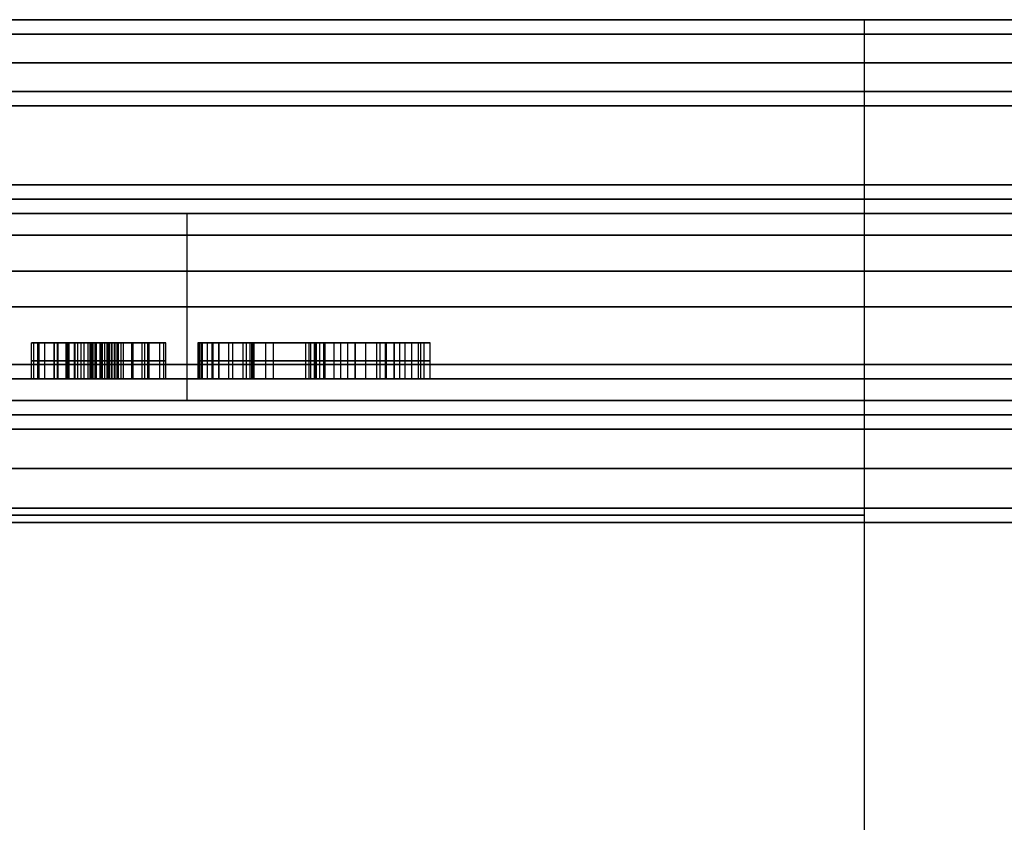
# Model space of a CAD drawing. Header units: centimetres. Extents: x -10 to 8.9, y -29.1 to -8.
# Tile 255 of 256: x 6.1 to 7.4, y -9.1 to -8. Entities that reach past the tile are written whole.
import ezdxf

# ---------------------------------------------------------------- set-up
doc = ezdxf.new("R2010")
doc.units = ezdxf.units.CM
doc.layers.add('Default', color=7, linetype='Continuous', true_color=0x000000)

msp = doc.modelspace()

# ---------------------------------------------------------------- linework, layer by layer
at = {"layer": 'Default'}
for p, q in [((7.5, -8.005, 3.45), (7.23, -8.005, 3.45)), ((6.2875, -8.535, 1.3348), (6.2875, -8.275, 1.3348)), ((6.1879, -8.455, 6.1919), (6.0856, -8.455, 6.1919)), ((6.1643, -8.455, 6.0655), (6.1643, -8.455, 6.1094)), ((6.1643, -8.455, 6.1774), (6.1643, -8.455, 6.2171)), ((6.1643, -8.455, 6.269), (6.1643, -8.455, 6.3166)), ((6.1794, -8.505, 6.174), (6.1794, -8.455, 6.174)), ((6.1867, -8.505, 6.2084), (6.1867, -8.455, 6.2084)), ((6.1874, -8.505, 6.1901), (6.1874, -8.455, 6.1901)), ((6.2108, -8.505, 6.1332), (6.2108, -8.455, 6.1332)), ((6.233, -8.505, 6.2225), (6.233, -8.455, 6.2225)), ((6.3046, -8.505, 6.2336), (6.3046, -8.455, 6.2336)), ((6.3091, -8.505, 6.257), (6.3091, -8.455, 6.257)), ((6.3746, -8.455, 6.1391), (6.3307, -8.455, 6.1391)), ((6.3458, -8.505, 6.0105), (6.3458, -8.455, 6.0105)), ((6.3908, -8.455, 6.2054), (6.3908, -8.455, 6.2502)), ((6.3972, -8.505, 6.2481), (6.3972, -8.455, 6.2481)), ((6.408, -8.505, 6.1996), (6.408, -8.455, 6.1996)), ((6.4598, -8.505, 6.0454), (6.4598, -8.455, 6.0454)), ((6.4648, -8.505, 6.0226), (6.4648, -8.455, 6.0226)), ((6.467, -8.505, 5.9934), (6.467, -8.455, 5.9934)), ((6.4721, -8.505, 6.2003), (6.4721, -8.455, 6.2003)), ((6.4789, -8.505, 5.96), (6.4789, -8.455, 5.96)), ((6.4796, -8.505, 6.0576), (6.4796, -8.455, 6.0576)), ((6.5522, -8.455, 6.0712), (6.5, -8.455, 6.0712)), ((6.5112, -8.505, 5.9746), (6.5112, -8.455, 5.9746)), ((6.5216, -8.505, 6.122), (6.5216, -8.455, 6.122)), ((6.5391, -8.455, 5.9911), (6.5391, -8.455, 6.0324)), ((6.5391, -8.455, 6.0402), (6.5391, -8.455, 6.1631)), ((6.5561, -8.505, 6.0804), (6.5561, -8.455, 6.0804)), ((6.5636, -8.505, 6.022), (6.5636, -8.455, 6.022)), ((6.5652, -8.505, 5.98), (6.5652, -8.455, 5.98)), ((6.5756, -8.505, 6.1813), (6.5756, -8.455, 6.1813)), ((6.6151, -8.455, 6.0712), (6.5831, -8.455, 6.0712)), ((6.5835, -8.505, 6.0688), (6.5835, -8.455, 6.0688)), ((6.6129, -8.505, 6.0859), (6.6129, -8.455, 6.0859)), ((6.6174, -8.505, 5.9811), (6.6174, -8.455, 5.9811)), ((6.183, -8.48, 6.1731), (6.1759, -8.48, 6.1749)), ((6.1817, -8.48, 6.2097), (6.1918, -8.48, 6.2071)), ((6.1918, -8.48, 6.2071), (6.183, -8.48, 6.1731)), ((6.187, -8.48, 6.1394), (6.2346, -8.48, 6.127)), ((6.2546, -8.48, 6.2169), (6.2114, -8.48, 6.2281)), ((6.3027, -8.48, 6.2383), (6.3154, -8.48, 6.2757)), ((6.3065, -8.48, 6.2289), (6.3027, -8.48, 6.2383)), ((6.3154, -8.48, 6.2757), (6.4789, -8.48, 6.2204)), ((6.3696, -8.48, 6.0024), (6.3219, -8.48, 6.0186)), ((6.4653, -8.48, 6.1802), (6.3507, -8.48, 6.219)), ((6.4523, -8.48, 6.0279), (6.4672, -8.48, 6.0629)), ((6.4772, -8.48, 6.0174), (6.4523, -8.48, 6.0279)), ((6.4568, -8.48, 5.9694), (6.4772, -8.48, 6.0174)), ((6.501, -8.48, 5.9506), (6.4568, -8.48, 5.9694)), ((6.4789, -8.48, 6.2204), (6.4653, -8.48, 6.1802)), ((6.4672, -8.48, 6.0629), (6.492, -8.48, 6.0524)), ((6.492, -8.48, 6.0524), (6.5512, -8.48, 6.1917)), ((6.5214, -8.48, 5.9986), (6.501, -8.48, 5.9506)), ((6.609, -8.48, 5.9614), (6.5214, -8.48, 5.9986)), ((6.576, -8.48, 6.1272), (6.5362, -8.48, 6.0336)), ((6.5362, -8.48, 6.0336), (6.5909, -8.48, 6.0104)), ((6.5512, -8.48, 6.1917), (6.6, -8.48, 6.171)), ((6.5909, -8.48, 6.0104), (6.576, -8.48, 6.1272)), ((6.6, -8.48, 6.171), (6.6258, -8.48, 6.0009)), ((6.6258, -8.48, 6.0009), (6.609, -8.48, 5.9614)), ((6.2875, -8.535, 5.5652), (6.2875, -8.505, 5.5652)), ((6.5835, -8.505, 6.0688), (6.5512, -8.505, 6.0688)), ((6.5636, -8.505, 6.022), (6.5636, -8.505, 6.0979))]:
    msp.add_line(p, q, dxfattribs=at)
at = {"layer": 'Default', "extrusion": (0, 1, 0)}
for centre, radius, start, end in [((-5.45, 3.45, -8.005), 3.455, 0, 180), ((-5.45, 3.45, -8.005), 3.455, 180, 0), ((-5.45, 3.45, -8.005), 3.455, 180, 0), ((-5.45, 3.45, -8.005), 3.245, 0, 180), ((-5.45, 3.45, -8.005), 2.05, 180, 0), ((-5.45, 3.45, -8.005), 2.05, 0, 180), ((-5.45, 3.45, -8.025), 3.475, 0, 180), ((-5.45, 3.45, -8.025), 3.475, 180, 0), ((-5.45, 3.45, -8.105), 2.07, 90, 270), ((-5.45, 3.45, -8.105), 2.43, 90, 270), ((-5.45, 3.45, -8.125), 2.05, 180, 270), ((-5.45, 3.45, -8.125), 2.45, 90, 270), ((-5.45, 3.45, -8.235), 2.05, 180, 270), ((-5.45, 3.45, -8.235), 2.05, 90, 180), ((-5.45, 3.45, -8.255), 3.225, 0, 180), ((-5.45, 3.45, -8.255), 3.225, 180, 0), ((-5.45, 3.45, -8.255), 2.255, 90, 270), ((-5.45, 3.45, -8.255), 2.07, 90, 270), ((-5.45, 3.45, -8.305), 2.45, 90, 270), ((-5.45, 3.45, -8.355), 3.475, 180, 0), ((-5.45, 3.45, -8.355), 3.475, 0, 180), ((-5.45, 3.45, -8.405), 2.275, 90, 270), ((-5.45, 3.45, -8.485), 3.225, 180, 0), ((-5.45, 3.45, -8.485), 3.225, 0, 180), ((-5.45, 3.45, -8.485), 2.45, 90, 270), ((-5.45, 3.45, -8.505), 3.205, 180, 0), ((-5.45, 3.45, -8.505), 3.205, 0, 180), ((-5.45, 3.45, -8.505), 3.205, 180, 321.7846), ((-5.45, 3.45, -8.505), 2.275, 90, 180), ((-5.45, 3.45, -8.505), 2.47, 90, 270), ((-5.45, 3.45, -8.535), 2.275, 0, 180), ((-5.45, 3.45, -8.535), 2.275, 180, 338.4), ((-5.45, 3.45, -8.555), 2.255, 0, 180), ((-5.45, 3.45, -8.555), 2.255, 180, 0), ((-5.45, 3.45, -8.555), 2.255, 0, 180), ((-5.45, 3.45, -8.555), 2.08, 0, 180), ((-5.45, 3.45, -8.555), 2.08, 180, 0), ((-5.45, 3.45, -8.685), 3.475, 180, 0), ((-5.45, 3.45, -8.685), 3.475, 0, 180), ((-5.45, 3.45, -8.685), 2.06, 180, 0), ((-5.45, 3.45, -8.685), 2.06, 0, 180), ((-5.45, 3.45, -8.705), 3.455, 0, 180), ((-5.45, 3.45, -8.705), 3.455, 180, 0), ((-5.45, 3.45, -8.705), 3.455, 180, 0)]:
    msp.add_arc(centre, radius, start, end, dxfattribs=at)
at = {"layer": 'Default', "extrusion": (0, -1, 0)}
for centre, radius, start, end in [((5.45, 3.45, 8.005), 3.245, 180, 0), ((5.45, 3.45, 8.005), 1.78, 180, 0), ((5.45, 3.45, 8.005), 1.78, 0, 180), ((5.45, 3.45, 8.025), 3.225, 0, 180), ((5.45, 3.45, 8.025), 3.225, 180, 0), ((5.45, 3.45, 8.065), 2.05, 180, 0), ((5.45, 3.45, 8.065), 2.05, 0, 180), ((5.45, 3.45, 8.125), 2.05, 0, 90), ((5.45, 3.45, 8.255), 2.07, 270, 90), ((5.45, 3.45, 8.275), 2.275, 270, 90), ((5.45, 3.45, 8.505), 2.47, 270, 90), ((5.45, 3.45, 8.575), 2.06, 0, 180), ((5.45, 3.45, 8.575), 2.06, 180, 0), ((5.45, 3.45, 8.63), 2.06, 0, 180), ((5.45, 3.45, 8.63), 2.06, 180, 0), ((5.45, 3.45, 8.695), 1.78, 180, 0), ((5.45, 3.45, 8.695), 1.78, 0, 180), ((5.45, 3.45, 8.705), 2.08, 180, 0), ((5.45, 3.45, 8.705), 2.08, 0, 180)]:
    msp.add_arc(centre, radius, start, end, dxfattribs=at)
at = {"layer": 'Default'}
for points, degree in [([(7.23, -8.005, 3.45), (7.23, -8.695, 3.45), (7.23, -9.385, 3.45)], 2), ([(6.0736, -8.455, 6.1666), (6.0678, -8.455, 6.1444), (6.0704, -8.455, 6.1242), (6.0814, -8.455, 6.1061)], 3), ([(6.0712, -8.505, 6.1348), (6.0712, -8.48, 6.1348), (6.0712, -8.455, 6.1348)], 2), ([(6.0736, -8.455, 6.1666), (6.0736, -8.48, 6.1666), (6.0736, -8.505, 6.1666)], 2), ([(6.089, -8.455, 6.196), (6.0819, -8.455, 6.1883), (6.0766, -8.455, 6.1784), (6.0736, -8.455, 6.1666)], 3), ([(6.0798, -8.505, 6.1829), (6.0798, -8.48, 6.1829), (6.0798, -8.455, 6.1829)], 2), ([(6.0814, -8.455, 6.1061), (6.0814, -8.48, 6.1061), (6.0814, -8.505, 6.1061)], 2), ([(6.0814, -8.455, 6.1061), (6.0925, -8.455, 6.0878), (6.1103, -8.455, 6.0756), (6.135, -8.455, 6.0692)], 3), ([(6.089, -8.455, 6.196), (6.089, -8.48, 6.196), (6.089, -8.505, 6.196)], 2), ([(6.1216, -8.455, 6.2128), (6.107, -8.455, 6.2094), (6.0963, -8.455, 6.2038), (6.089, -8.455, 6.196)], 3), ([(6.1076, -8.455, 6.2686), (6.1021, -8.455, 6.2479), (6.1069, -8.455, 6.2293), (6.1216, -8.455, 6.2128)], 3), ([(6.1025, -8.505, 6.206), (6.1025, -8.48, 6.206), (6.1025, -8.455, 6.206)], 2), ([(6.103, -8.505, 6.0832), (6.103, -8.48, 6.0832), (6.103, -8.455, 6.0832)], 2), ([(6.107, -8.505, 6.2391), (6.107, -8.48, 6.2391), (6.107, -8.455, 6.2391)], 2), ([(6.1076, -8.455, 6.2686), (6.1076, -8.48, 6.2686), (6.1076, -8.505, 6.2686)], 2), ([(6.1395, -8.455, 6.3095), (6.1232, -8.455, 6.3011), (6.1125, -8.455, 6.2874), (6.1076, -8.455, 6.2686)], 3), ([(6.1231, -8.455, 6.124), (6.1225, -8.455, 6.1251), (6.1214, -8.455, 6.1273), (6.1202, -8.455, 6.1307), (6.1194, -8.455, 6.1342), (6.1189, -8.455, 6.138), (6.1189, -8.455, 6.1419), (6.1193, -8.455, 6.1463), (6.1199, -8.455, 6.1494), (6.1204, -8.455, 6.151)], 3), ([(6.1191, -8.505, 6.1366), (6.1191, -8.48, 6.1366), (6.1191, -8.455, 6.1366)], 2), ([(6.1193, -8.505, 6.293), (6.1193, -8.48, 6.293), (6.1193, -8.455, 6.293)], 2), ([(6.1204, -8.455, 6.151), (6.1204, -8.48, 6.151), (6.1204, -8.505, 6.151)], 2), ([(6.1204, -8.455, 6.151), (6.1207, -8.455, 6.1524), (6.1216, -8.455, 6.1552), (6.1229, -8.455, 6.1588), (6.1245, -8.455, 6.1621), (6.1263, -8.455, 6.165), (6.1283, -8.455, 6.1678), (6.1306, -8.455, 6.1702), (6.1331, -8.455, 6.1724), (6.1359, -8.455, 6.1742), (6.139, -8.455, 6.1758), (6.1424, -8.455, 6.1769), (6.1459, -8.455, 6.1777), (6.1483, -8.455, 6.178), (6.1495, -8.455, 6.1781)], 3), ([(6.1216, -8.455, 6.2128), (6.1216, -8.48, 6.2128), (6.1216, -8.505, 6.2128)], 2), ([(6.1231, -8.455, 6.124), (6.1231, -8.48, 6.124), (6.1231, -8.505, 6.124)], 2), ([(6.1438, -8.455, 6.1086), (6.1424, -8.455, 6.109), (6.1396, -8.455, 6.1098), (6.136, -8.455, 6.1115), (6.1328, -8.455, 6.1133), (6.13, -8.455, 6.1155), (6.1275, -8.455, 6.1179), (6.1252, -8.455, 6.1207), (6.1238, -8.455, 6.1229), (6.1231, -8.455, 6.124)], 3), ([(6.131, -8.505, 6.1705), (6.131, -8.48, 6.1705), (6.131, -8.455, 6.1705)], 2), ([(6.1316, -8.505, 6.1143), (6.1316, -8.48, 6.1143), (6.1316, -8.455, 6.1143)], 2), ([(6.135, -8.455, 6.0692), (6.135, -8.48, 6.0692), (6.135, -8.505, 6.0692)], 2), ([(6.135, -8.455, 6.0692), (6.1497, -8.455, 6.0653), (6.1639, -8.455, 6.0646), (6.1773, -8.455, 6.0667)], 3), ([(6.1395, -8.455, 6.3095), (6.1395, -8.48, 6.3095), (6.1395, -8.505, 6.3095)], 2), ([(6.1985, -8.455, 6.3132), (6.1755, -8.455, 6.3192), (6.1559, -8.455, 6.3179), (6.1395, -8.455, 6.3095)], 3), ([(6.1438, -8.455, 6.1086), (6.1438, -8.48, 6.1086), (6.1438, -8.505, 6.1086)], 2), ([(6.187, -8.455, 6.1394), (6.1862, -8.455, 6.1371), (6.1846, -8.455, 6.1329), (6.1819, -8.455, 6.1273), (6.1792, -8.455, 6.1226), (6.1764, -8.455, 6.1187), (6.1734, -8.455, 6.1155), (6.1704, -8.455, 6.1129), (6.1675, -8.455, 6.1109), (6.1645, -8.455, 6.1094), (6.1614, -8.455, 6.1083), (6.1581, -8.455, 6.1075), (6.1546, -8.455, 6.1072), (6.1509, -8.455, 6.1073), (6.1473, -8.455, 6.1078), (6.145, -8.455, 6.1083), (6.1438, -8.455, 6.1086)], 3), ([(6.1495, -8.455, 6.1781), (6.1495, -8.48, 6.1781), (6.1495, -8.505, 6.1781)], 2), ([(6.1495, -8.455, 6.1781), (6.1513, -8.455, 6.1782), (6.1549, -8.455, 6.1783), (6.1611, -8.455, 6.1779), (6.1681, -8.455, 6.1768), (6.1732, -8.455, 6.1756), (6.1759, -8.455, 6.1749)], 3), ([(6.1547, -8.455, 6.2308), (6.1542, -8.455, 6.2322), (6.1535, -8.455, 6.2349), (6.1529, -8.455, 6.239), (6.1527, -8.455, 6.2432), (6.1531, -8.455, 6.2475), (6.1537, -8.455, 6.2505), (6.1541, -8.455, 6.252)], 3), ([(6.1528, -8.505, 6.2412), (6.1528, -8.48, 6.2412), (6.1528, -8.455, 6.2412)], 2), ([(6.1541, -8.455, 6.252), (6.1541, -8.48, 6.252), (6.1541, -8.505, 6.252)], 2), ([(6.1541, -8.455, 6.252), (6.1545, -8.455, 6.2535), (6.1554, -8.455, 6.2563), (6.157, -8.455, 6.2599), (6.1587, -8.455, 6.263), (6.1607, -8.455, 6.2656), (6.1629, -8.455, 6.2679), (6.1652, -8.455, 6.2698), (6.1669, -8.455, 6.2709), (6.1678, -8.455, 6.2714)], 3), ([(6.1547, -8.455, 6.2308), (6.1547, -8.48, 6.2308), (6.1547, -8.505, 6.2308)], 2), ([(6.1663, -8.455, 6.2156), (6.1654, -8.455, 6.2162), (6.1637, -8.455, 6.2174), (6.1615, -8.455, 6.2195), (6.1594, -8.455, 6.2218), (6.1576, -8.455, 6.2244), (6.156, -8.455, 6.2273), (6.1551, -8.455, 6.2296), (6.1547, -8.455, 6.2308)], 3), ([(6.1567, -8.505, 6.0657), (6.1567, -8.48, 6.0657), (6.1567, -8.455, 6.0657)], 2), ([(6.1594, -8.505, 6.2219), (6.1594, -8.48, 6.2219), (6.1594, -8.455, 6.2219)], 2), ([(6.1594, -8.505, 6.2638), (6.1594, -8.48, 6.2638), (6.1594, -8.455, 6.2638)], 2), ([(6.1616, -8.505, 6.1777), (6.1616, -8.48, 6.1777), (6.1616, -8.455, 6.1777)], 2), ([(6.1663, -8.455, 6.2156), (6.1663, -8.48, 6.2156), (6.1663, -8.505, 6.2156)], 2), ([(6.1817, -8.455, 6.2097), (6.18, -8.455, 6.2102), (6.177, -8.455, 6.211), (6.1729, -8.455, 6.2124), (6.1693, -8.455, 6.214), (6.1673, -8.455, 6.2151), (6.1663, -8.455, 6.2156)], 3), ([(6.1664, -8.505, 6.3167), (6.1664, -8.48, 6.3167), (6.1664, -8.455, 6.3167)], 2), ([(6.1678, -8.455, 6.2714), (6.1678, -8.48, 6.2714), (6.1678, -8.505, 6.2714)], 2), ([(6.1678, -8.455, 6.2714), (6.1689, -8.455, 6.272), (6.1711, -8.455, 6.273), (6.1745, -8.455, 6.2741), (6.178, -8.455, 6.2748), (6.1816, -8.455, 6.275), (6.1855, -8.455, 6.2747), (6.1883, -8.455, 6.2741), (6.1898, -8.455, 6.2738)], 3), ([(6.1696, -8.505, 6.1123), (6.1696, -8.48, 6.1123), (6.1696, -8.455, 6.1123)], 2), ([(6.1729, -8.505, 6.2125), (6.1729, -8.48, 6.2125), (6.1729, -8.455, 6.2125)], 2), ([(6.1759, -8.455, 6.1749), (6.1759, -8.48, 6.1749), (6.1759, -8.505, 6.1749)], 2), ([(6.1759, -8.455, 6.1749), (6.1794, -8.455, 6.174), (6.183, -8.455, 6.1731)], 2), ([(6.1773, -8.455, 6.0667), (6.1773, -8.48, 6.0667), (6.1773, -8.505, 6.0667)], 2), ([(6.1773, -8.455, 6.0667), (6.1906, -8.455, 6.0688), (6.2023, -8.455, 6.0745), (6.212, -8.455, 6.0836)], 3), ([(6.1782, -8.505, 6.2747), (6.1782, -8.48, 6.2747), (6.1782, -8.455, 6.2747)], 2), ([(6.1817, -8.455, 6.2097), (6.1817, -8.48, 6.2097), (6.1817, -8.505, 6.2097)], 2), ([(6.1918, -8.455, 6.2071), (6.1867, -8.455, 6.2084), (6.1817, -8.455, 6.2097)], 2), ([(6.183, -8.455, 6.1731), (6.183, -8.48, 6.1731), (6.183, -8.505, 6.1731)], 2), ([(6.183, -8.455, 6.1731), (6.1874, -8.455, 6.1901), (6.1918, -8.455, 6.2071)], 2), ([(6.187, -8.455, 6.1394), (6.187, -8.48, 6.1394), (6.187, -8.505, 6.1394)], 2), ([(6.2346, -8.455, 6.127), (6.2108, -8.455, 6.1332), (6.187, -8.455, 6.1394)], 2), ([(6.1898, -8.455, 6.2738), (6.1898, -8.48, 6.2738), (6.1898, -8.505, 6.2738)], 2), ([(6.1898, -8.455, 6.2738), (6.1909, -8.455, 6.2734), (6.1933, -8.455, 6.2727), (6.1969, -8.455, 6.2713), (6.2004, -8.455, 6.2695), (6.2034, -8.455, 6.2674), (6.2059, -8.455, 6.2651), (6.2081, -8.455, 6.2626), (6.2098, -8.455, 6.2599), (6.2113, -8.455, 6.2569), (6.2125, -8.455, 6.2534), (6.2132, -8.455, 6.2494), (6.2136, -8.455, 6.245), (6.2134, -8.455, 6.24), (6.2128, -8.455, 6.2344), (6.2119, -8.455, 6.2303), (6.2114, -8.455, 6.2281)], 3), ([(6.1918, -8.455, 6.2071), (6.1918, -8.48, 6.2071), (6.1918, -8.505, 6.2071)], 2), ([(6.196, -8.505, 6.0726), (6.196, -8.48, 6.0726), (6.196, -8.455, 6.0726)], 2), ([(6.1985, -8.455, 6.3132), (6.1985, -8.48, 6.3132), (6.1985, -8.505, 6.3132)], 2), ([(6.249, -8.455, 6.2783), (6.2391, -8.455, 6.2953), (6.2221, -8.455, 6.3071), (6.1985, -8.455, 6.3132)], 3), ([(6.2106, -8.505, 6.2584), (6.2106, -8.48, 6.2584), (6.2106, -8.455, 6.2584)], 2), ([(6.2114, -8.455, 6.2281), (6.2114, -8.48, 6.2281), (6.2114, -8.505, 6.2281)], 2), ([(6.2114, -8.455, 6.2281), (6.233, -8.455, 6.2225), (6.2546, -8.455, 6.2169)], 2), ([(6.212, -8.455, 6.0836), (6.212, -8.48, 6.0836), (6.212, -8.505, 6.0836)], 2), ([(6.212, -8.455, 6.0836), (6.2218, -8.455, 6.0926), (6.2294, -8.455, 6.107), (6.2346, -8.455, 6.127)], 3), ([(6.2249, -8.505, 6.101), (6.2249, -8.48, 6.101), (6.2249, -8.455, 6.101)], 2), ([(6.2289, -8.505, 6.2998), (6.2289, -8.48, 6.2998), (6.2289, -8.455, 6.2998)], 2), ([(6.2346, -8.505, 6.127), (6.2346, -8.48, 6.127), (6.2346, -8.455, 6.127)], 2), ([(6.249, -8.455, 6.2783), (6.249, -8.48, 6.2783), (6.249, -8.505, 6.2783)], 2), ([(6.2546, -8.455, 6.2169), (6.2608, -8.455, 6.2407), (6.2589, -8.455, 6.2611), (6.249, -8.455, 6.2783)], 3), ([(6.2546, -8.455, 6.2169), (6.2546, -8.48, 6.2169), (6.2546, -8.505, 6.2169)], 2), ([(6.2578, -8.505, 6.2501), (6.2578, -8.48, 6.2501), (6.2578, -8.455, 6.2501)], 2), ([(6.3027, -8.455, 6.2383), (6.3027, -8.48, 6.2383), (6.3027, -8.505, 6.2383)], 2), ([(6.3154, -8.455, 6.2757), (6.3091, -8.455, 6.257), (6.3027, -8.455, 6.2383)], 2), ([(6.3027, -8.455, 6.2383), (6.3046, -8.455, 6.2336), (6.3065, -8.455, 6.2289)], 2), ([(6.3065, -8.455, 6.2289), (6.3065, -8.48, 6.2289), (6.3065, -8.505, 6.2289)], 2), ([(6.3065, -8.455, 6.2289), (6.3097, -8.455, 6.2213), (6.3152, -8.455, 6.2064), (6.3218, -8.455, 6.1848), (6.3268, -8.455, 6.1641), (6.3303, -8.455, 6.144), (6.3317, -8.455, 6.1311), (6.3322, -8.455, 6.1247)], 3), ([(6.3154, -8.455, 6.2757), (6.3154, -8.48, 6.2757), (6.3154, -8.505, 6.2757)], 2), ([(6.4789, -8.455, 6.2204), (6.3972, -8.455, 6.2481), (6.3154, -8.455, 6.2757)], 2), ([(6.3219, -8.455, 6.0186), (6.3219, -8.48, 6.0186), (6.3219, -8.505, 6.0186)], 2), ([(6.3219, -8.455, 6.0186), (6.3458, -8.455, 6.0105), (6.3696, -8.455, 6.0024)], 2), ([(6.3322, -8.455, 6.1247), (6.3326, -8.455, 6.1185), (6.3332, -8.455, 6.1058), (6.3327, -8.455, 6.086), (6.3309, -8.455, 6.0649), (6.3274, -8.455, 6.0426), (6.3239, -8.455, 6.0267), (6.3219, -8.455, 6.0186)], 3), ([(6.324, -8.505, 6.1756), (6.324, -8.48, 6.1756), (6.324, -8.455, 6.1756)], 2), ([(6.3315, -8.505, 6.0733), (6.3315, -8.48, 6.0733), (6.3315, -8.455, 6.0733)], 2), ([(6.3322, -8.505, 6.1247), (6.3322, -8.48, 6.1247), (6.3322, -8.455, 6.1247)], 2), ([(6.3507, -8.455, 6.219), (6.3507, -8.48, 6.219), (6.3507, -8.505, 6.219)], 2), ([(6.3747, -8.455, 6.1386), (6.3707, -8.455, 6.1602), (6.3628, -8.455, 6.1869), (6.3507, -8.455, 6.219)], 3), ([(6.3507, -8.455, 6.219), (6.408, -8.455, 6.1996), (6.4653, -8.455, 6.1802)], 2), ([(6.3658, -8.505, 6.1747), (6.3658, -8.48, 6.1747), (6.3658, -8.455, 6.1747)], 2), ([(6.3696, -8.455, 6.0024), (6.3696, -8.48, 6.0024), (6.3696, -8.505, 6.0024)], 2), ([(6.3696, -8.455, 6.0024), (6.3766, -8.455, 6.0316), (6.3801, -8.455, 6.0562), (6.3804, -8.455, 6.0762)], 3), ([(6.3747, -8.455, 6.1386), (6.3747, -8.48, 6.1386), (6.3747, -8.505, 6.1386)], 2), ([(6.3804, -8.455, 6.0762), (6.3806, -8.455, 6.0962), (6.3787, -8.455, 6.117), (6.3747, -8.455, 6.1386)], 3), ([(6.3776, -8.505, 6.0429), (6.3776, -8.48, 6.0429), (6.3776, -8.455, 6.0429)], 2), ([(6.3791, -8.505, 6.1068), (6.3791, -8.48, 6.1068), (6.3791, -8.455, 6.1068)], 2), ([(6.3804, -8.455, 6.0762), (6.3804, -8.48, 6.0762), (6.3804, -8.505, 6.0762)], 2), ([(6.4523, -8.455, 6.0279), (6.4523, -8.48, 6.0279), (6.4523, -8.505, 6.0279)], 2), ([(6.4672, -8.455, 6.0629), (6.4598, -8.455, 6.0454), (6.4523, -8.455, 6.0279)], 2), ([(6.4523, -8.455, 6.0279), (6.4648, -8.455, 6.0226), (6.4772, -8.455, 6.0174)], 2), ([(6.4568, -8.455, 5.9694), (6.4568, -8.48, 5.9694), (6.4568, -8.505, 5.9694)], 2), ([(6.4772, -8.455, 6.0174), (6.467, -8.455, 5.9934), (6.4568, -8.455, 5.9694)], 2), ([(6.4568, -8.455, 5.9694), (6.4789, -8.455, 5.96), (6.501, -8.455, 5.9506)], 2), ([(6.4653, -8.455, 6.1802), (6.4653, -8.48, 6.1802), (6.4653, -8.505, 6.1802)], 2), ([(6.4653, -8.455, 6.1802), (6.4721, -8.455, 6.2003), (6.4789, -8.455, 6.2204)], 2), ([(6.4672, -8.455, 6.0629), (6.4672, -8.48, 6.0629), (6.4672, -8.505, 6.0629)], 2), ([(6.492, -8.455, 6.0524), (6.4796, -8.455, 6.0576), (6.4672, -8.455, 6.0629)], 2), ([(6.4772, -8.455, 6.0174), (6.4772, -8.48, 6.0174), (6.4772, -8.505, 6.0174)], 2), ([(6.4789, -8.455, 6.2204), (6.4789, -8.48, 6.2204), (6.4789, -8.505, 6.2204)], 2), ([(6.492, -8.455, 6.0524), (6.492, -8.48, 6.0524), (6.492, -8.505, 6.0524)], 2), ([(6.5512, -8.455, 6.1917), (6.5216, -8.455, 6.122), (6.492, -8.455, 6.0524)], 2), ([(6.501, -8.455, 5.9506), (6.501, -8.48, 5.9506), (6.501, -8.505, 5.9506)], 2), ([(6.501, -8.455, 5.9506), (6.5112, -8.455, 5.9746), (6.5214, -8.455, 5.9986)], 2), ([(6.5214, -8.455, 5.9986), (6.5214, -8.48, 5.9986), (6.5214, -8.505, 5.9986)], 2), ([(6.5214, -8.455, 5.9986), (6.5652, -8.455, 5.98), (6.609, -8.455, 5.9614)], 2), ([(6.576, -8.455, 6.1272), (6.5561, -8.455, 6.0804), (6.5362, -8.455, 6.0336)], 2), ([(6.5362, -8.505, 6.0336), (6.5362, -8.48, 6.0336), (6.5362, -8.455, 6.0336)], 2), ([(6.5362, -8.455, 6.0336), (6.5636, -8.455, 6.022), (6.5909, -8.455, 6.0104)], 2), ([(6.5512, -8.455, 6.1917), (6.5512, -8.48, 6.1917), (6.5512, -8.505, 6.1917)], 2), ([(6.6, -8.455, 6.171), (6.5756, -8.455, 6.1813), (6.5512, -8.455, 6.1917)], 2), ([(6.576, -8.455, 6.1272), (6.576, -8.48, 6.1272), (6.576, -8.505, 6.1272)], 2), ([(6.5909, -8.455, 6.0104), (6.5835, -8.455, 6.0688), (6.576, -8.455, 6.1272)], 2), ([(6.5909, -8.505, 6.0104), (6.5909, -8.48, 6.0104), (6.5909, -8.455, 6.0104)], 2), ([(6.6, -8.455, 6.171), (6.6, -8.48, 6.171), (6.6, -8.505, 6.171)], 2), ([(6.6258, -8.455, 6.0009), (6.6129, -8.455, 6.0859), (6.6, -8.455, 6.171)], 2), ([(6.609, -8.455, 5.9614), (6.609, -8.48, 5.9614), (6.609, -8.505, 5.9614)], 2), ([(6.609, -8.455, 5.9614), (6.6174, -8.455, 5.9811), (6.6258, -8.455, 6.0009)], 2), ([(6.6258, -8.505, 6.0009), (6.6258, -8.48, 6.0009), (6.6258, -8.455, 6.0009)], 2), ([(6.0814, -8.48, 6.1061), (6.0704, -8.48, 6.1242), (6.0678, -8.48, 6.1444), (6.0736, -8.48, 6.1666)], 3), ([(6.0736, -8.48, 6.1666), (6.0766, -8.48, 6.1784), (6.0819, -8.48, 6.1883), (6.089, -8.48, 6.196)], 3), ([(6.135, -8.48, 6.0692), (6.1103, -8.48, 6.0756), (6.0925, -8.48, 6.0878), (6.0814, -8.48, 6.1061)], 3), ([(6.089, -8.48, 6.196), (6.0963, -8.48, 6.2038), (6.107, -8.48, 6.2094), (6.1216, -8.48, 6.2128)], 3), ([(6.1216, -8.48, 6.2128), (6.1069, -8.48, 6.2293), (6.1021, -8.48, 6.2479), (6.1076, -8.48, 6.2686)], 3), ([(6.1076, -8.48, 6.2686), (6.1125, -8.48, 6.2874), (6.1232, -8.48, 6.3011), (6.1395, -8.48, 6.3095)], 3), ([(6.1204, -8.48, 6.151), (6.1177, -8.48, 6.1408), (6.1187, -8.48, 6.1318), (6.1231, -8.48, 6.124)], 3), ([(6.1495, -8.48, 6.1781), (6.1345, -8.48, 6.177), (6.1248, -8.48, 6.1679), (6.1204, -8.48, 6.151)], 3), ([(6.1231, -8.48, 6.124), (6.1276, -8.48, 6.1162), (6.1345, -8.48, 6.111), (6.1438, -8.48, 6.1086)], 3), ([(6.1773, -8.48, 6.0667), (6.1639, -8.48, 6.0646), (6.1497, -8.48, 6.0653), (6.135, -8.48, 6.0692)], 3), ([(6.1395, -8.48, 6.3095), (6.1559, -8.48, 6.3179), (6.1755, -8.48, 6.3192), (6.1985, -8.48, 6.3132)], 3), ([(6.1438, -8.48, 6.1086), (6.1639, -8.48, 6.1034), (6.1781, -8.48, 6.1137), (6.187, -8.48, 6.1394)], 3), ([(6.1759, -8.48, 6.1749), (6.1657, -8.48, 6.1776), (6.1569, -8.48, 6.1787), (6.1495, -8.48, 6.1781)], 3), ([(6.1541, -8.48, 6.252), (6.1522, -8.48, 6.2446), (6.1524, -8.48, 6.2375), (6.1547, -8.48, 6.2308)], 3), ([(6.1678, -8.48, 6.2714), (6.1612, -8.48, 6.2677), (6.1565, -8.48, 6.2612), (6.1541, -8.48, 6.252)], 3), ([(6.1547, -8.48, 6.2308), (6.157, -8.48, 6.2241), (6.1609, -8.48, 6.219), (6.1663, -8.48, 6.2156)], 3), ([(6.1663, -8.48, 6.2156), (6.1701, -8.48, 6.2133), (6.1753, -8.48, 6.2114), (6.1817, -8.48, 6.2097)], 3), ([(6.1898, -8.48, 6.2738), (6.1817, -8.48, 6.2759), (6.1743, -8.48, 6.275), (6.1678, -8.48, 6.2714)], 3), ([(6.212, -8.48, 6.0836), (6.2023, -8.48, 6.0745), (6.1906, -8.48, 6.0688), (6.1773, -8.48, 6.0667)], 3), ([(6.2114, -8.48, 6.2281), (6.2176, -8.48, 6.2532), (6.2103, -8.48, 6.2684), (6.1898, -8.48, 6.2738)], 3), ([(6.1985, -8.48, 6.3132), (6.2221, -8.48, 6.3071), (6.2391, -8.48, 6.2953), (6.249, -8.48, 6.2783)], 3), ([(6.2346, -8.48, 6.127), (6.2294, -8.48, 6.107), (6.2218, -8.48, 6.0926), (6.212, -8.48, 6.0836)], 3), ([(6.249, -8.48, 6.2783), (6.2589, -8.48, 6.2611), (6.2608, -8.48, 6.2407), (6.2546, -8.48, 6.2169)], 3), ([(6.3322, -8.48, 6.1247), (6.3296, -8.48, 6.1578), (6.3213, -8.48, 6.1927), (6.3065, -8.48, 6.2289)], 3), ([(6.3219, -8.48, 6.0186), (6.3313, -8.48, 6.056), (6.3347, -8.48, 6.0914), (6.3322, -8.48, 6.1247)], 3), ([(6.3507, -8.48, 6.219), (6.3628, -8.48, 6.1869), (6.3707, -8.48, 6.1602), (6.3747, -8.48, 6.1386)], 3), ([(6.3804, -8.48, 6.0762), (6.3801, -8.48, 6.0562), (6.3766, -8.48, 6.0316), (6.3696, -8.48, 6.0024)], 3), ([(6.3747, -8.48, 6.1386), (6.3787, -8.48, 6.117), (6.3806, -8.48, 6.0962), (6.3804, -8.48, 6.0762)], 3), ([(6.0736, -8.505, 6.1666), (6.0678, -8.505, 6.1444), (6.0704, -8.505, 6.1242), (6.0814, -8.505, 6.1061)], 3), ([(6.089, -8.505, 6.196), (6.0819, -8.505, 6.1883), (6.0766, -8.505, 6.1784), (6.0736, -8.505, 6.1666)], 3), ([(6.0814, -8.505, 6.1061), (6.0925, -8.505, 6.0878), (6.1103, -8.505, 6.0756), (6.135, -8.505, 6.0692)], 3), ([(6.1216, -8.505, 6.2128), (6.107, -8.505, 6.2094), (6.0963, -8.505, 6.2038), (6.089, -8.505, 6.196)], 3), ([(6.1076, -8.505, 6.2686), (6.1021, -8.505, 6.2479), (6.1069, -8.505, 6.2293), (6.1216, -8.505, 6.2128)], 3), ([(6.1395, -8.505, 6.3095), (6.1232, -8.505, 6.3011), (6.1125, -8.505, 6.2874), (6.1076, -8.505, 6.2686)], 3), ([(6.1231, -8.505, 6.124), (6.1187, -8.505, 6.1318), (6.1177, -8.505, 6.1408), (6.1204, -8.505, 6.151)], 3), ([(6.1204, -8.505, 6.151), (6.1248, -8.505, 6.1679), (6.1345, -8.505, 6.177), (6.1495, -8.505, 6.1781)], 3), ([(6.1438, -8.505, 6.1086), (6.1345, -8.505, 6.111), (6.1276, -8.505, 6.1162), (6.1231, -8.505, 6.124)], 3), ([(6.135, -8.505, 6.0692), (6.1497, -8.505, 6.0653), (6.1639, -8.505, 6.0646), (6.1773, -8.505, 6.0667)], 3), ([(6.1985, -8.505, 6.3132), (6.1755, -8.505, 6.3192), (6.1559, -8.505, 6.3179), (6.1395, -8.505, 6.3095)], 3), ([(6.187, -8.505, 6.1394), (6.1781, -8.505, 6.1137), (6.1639, -8.505, 6.1034), (6.1438, -8.505, 6.1086)], 3), ([(6.1495, -8.505, 6.1781), (6.1569, -8.505, 6.1787), (6.1657, -8.505, 6.1776), (6.1759, -8.505, 6.1749)], 3), ([(6.1547, -8.505, 6.2308), (6.1524, -8.505, 6.2375), (6.1522, -8.505, 6.2446), (6.1541, -8.505, 6.252)], 3), ([(6.1541, -8.505, 6.252), (6.1565, -8.505, 6.2612), (6.1612, -8.505, 6.2677), (6.1678, -8.505, 6.2714)], 3), ([(6.1663, -8.505, 6.2156), (6.1609, -8.505, 6.219), (6.157, -8.505, 6.2241), (6.1547, -8.505, 6.2308)], 3), ([(6.1817, -8.505, 6.2097), (6.1753, -8.505, 6.2114), (6.1701, -8.505, 6.2133), (6.1663, -8.505, 6.2156)], 3), ([(6.1678, -8.505, 6.2714), (6.1743, -8.505, 6.275), (6.1817, -8.505, 6.2759), (6.1898, -8.505, 6.2738)], 3), ([(6.1759, -8.505, 6.1749), (6.1794, -8.505, 6.174), (6.183, -8.505, 6.1731)], 2), ([(6.1773, -8.505, 6.0667), (6.1906, -8.505, 6.0688), (6.2023, -8.505, 6.0745), (6.212, -8.505, 6.0836)], 3), ([(6.1918, -8.505, 6.2071), (6.1867, -8.505, 6.2084), (6.1817, -8.505, 6.2097)], 2), ([(6.183, -8.505, 6.1731), (6.1874, -8.505, 6.1901), (6.1918, -8.505, 6.2071)], 2), ([(6.2346, -8.505, 6.127), (6.2108, -8.505, 6.1332), (6.187, -8.505, 6.1394)], 2), ([(6.1898, -8.505, 6.2738), (6.2103, -8.505, 6.2684), (6.2176, -8.505, 6.2532), (6.2114, -8.505, 6.2281)], 3), ([(6.249, -8.505, 6.2783), (6.2391, -8.505, 6.2953), (6.2221, -8.505, 6.3071), (6.1985, -8.505, 6.3132)], 3), ([(6.2114, -8.505, 6.2281), (6.233, -8.505, 6.2225), (6.2546, -8.505, 6.2169)], 2), ([(6.212, -8.505, 6.0836), (6.2218, -8.505, 6.0926), (6.2294, -8.505, 6.107), (6.2346, -8.505, 6.127)], 3), ([(6.2546, -8.505, 6.2169), (6.2608, -8.505, 6.2407), (6.2589, -8.505, 6.2611), (6.249, -8.505, 6.2783)], 3), ([(6.3154, -8.505, 6.2757), (6.3091, -8.505, 6.257), (6.3027, -8.505, 6.2383)], 2), ([(6.3027, -8.505, 6.2383), (6.3046, -8.505, 6.2336), (6.3065, -8.505, 6.2289)], 2), ([(6.3065, -8.505, 6.2289), (6.3213, -8.505, 6.1927), (6.3296, -8.505, 6.1578), (6.3322, -8.505, 6.1247)], 3), ([(6.4789, -8.505, 6.2204), (6.3972, -8.505, 6.2481), (6.3154, -8.505, 6.2757)], 2), ([(6.3322, -8.505, 6.1247), (6.3347, -8.505, 6.0914), (6.3313, -8.505, 6.056), (6.3219, -8.505, 6.0186)], 3), ([(6.3219, -8.505, 6.0186), (6.3458, -8.505, 6.0105), (6.3696, -8.505, 6.0024)], 2), ([(6.3747, -8.505, 6.1386), (6.3707, -8.505, 6.1602), (6.3628, -8.505, 6.1869), (6.3507, -8.505, 6.219)], 3), ([(6.3507, -8.505, 6.219), (6.408, -8.505, 6.1996), (6.4653, -8.505, 6.1802)], 2), ([(6.3696, -8.505, 6.0024), (6.3766, -8.505, 6.0316), (6.3801, -8.505, 6.0562), (6.3804, -8.505, 6.0762)], 3), ([(6.3804, -8.505, 6.0762), (6.3806, -8.505, 6.0962), (6.3787, -8.505, 6.117), (6.3747, -8.505, 6.1386)], 3), ([(6.4672, -8.505, 6.0629), (6.4598, -8.505, 6.0454), (6.4523, -8.505, 6.0279)], 2), ([(6.4523, -8.505, 6.0279), (6.4648, -8.505, 6.0226), (6.4772, -8.505, 6.0174)], 2), ([(6.4772, -8.505, 6.0174), (6.467, -8.505, 5.9934), (6.4568, -8.505, 5.9694)], 2), ([(6.4568, -8.505, 5.9694), (6.4789, -8.505, 5.96), (6.501, -8.505, 5.9506)], 2), ([(6.4653, -8.505, 6.1802), (6.4721, -8.505, 6.2003), (6.4789, -8.505, 6.2204)], 2), ([(6.492, -8.505, 6.0524), (6.4796, -8.505, 6.0576), (6.4672, -8.505, 6.0629)], 2), ([(6.5512, -8.505, 6.1917), (6.5216, -8.505, 6.122), (6.492, -8.505, 6.0524)], 2), ([(6.501, -8.505, 5.9506), (6.5112, -8.505, 5.9746), (6.5214, -8.505, 5.9986)], 2), ([(6.5214, -8.505, 5.9986), (6.5652, -8.505, 5.98), (6.609, -8.505, 5.9614)], 2), ([(6.576, -8.505, 6.1272), (6.5561, -8.505, 6.0804), (6.5362, -8.505, 6.0336)], 2), ([(6.5909, -8.505, 6.0104), (6.5636, -8.505, 6.022), (6.5362, -8.505, 6.0336)], 2), ([(6.6, -8.505, 6.171), (6.5756, -8.505, 6.1813), (6.5512, -8.505, 6.1917)], 2), ([(6.576, -8.505, 6.1272), (6.5835, -8.505, 6.0688), (6.5909, -8.505, 6.0104)], 2), ([(6.6258, -8.505, 6.0009), (6.6129, -8.505, 6.0859), (6.6, -8.505, 6.171)], 2), ([(6.609, -8.505, 5.9614), (6.6174, -8.505, 5.9811), (6.6258, -8.505, 6.0009)], 2)]:
    msp.add_open_spline(points, degree=degree, dxfattribs=at)

doc.saveas('drawing.dxf')
